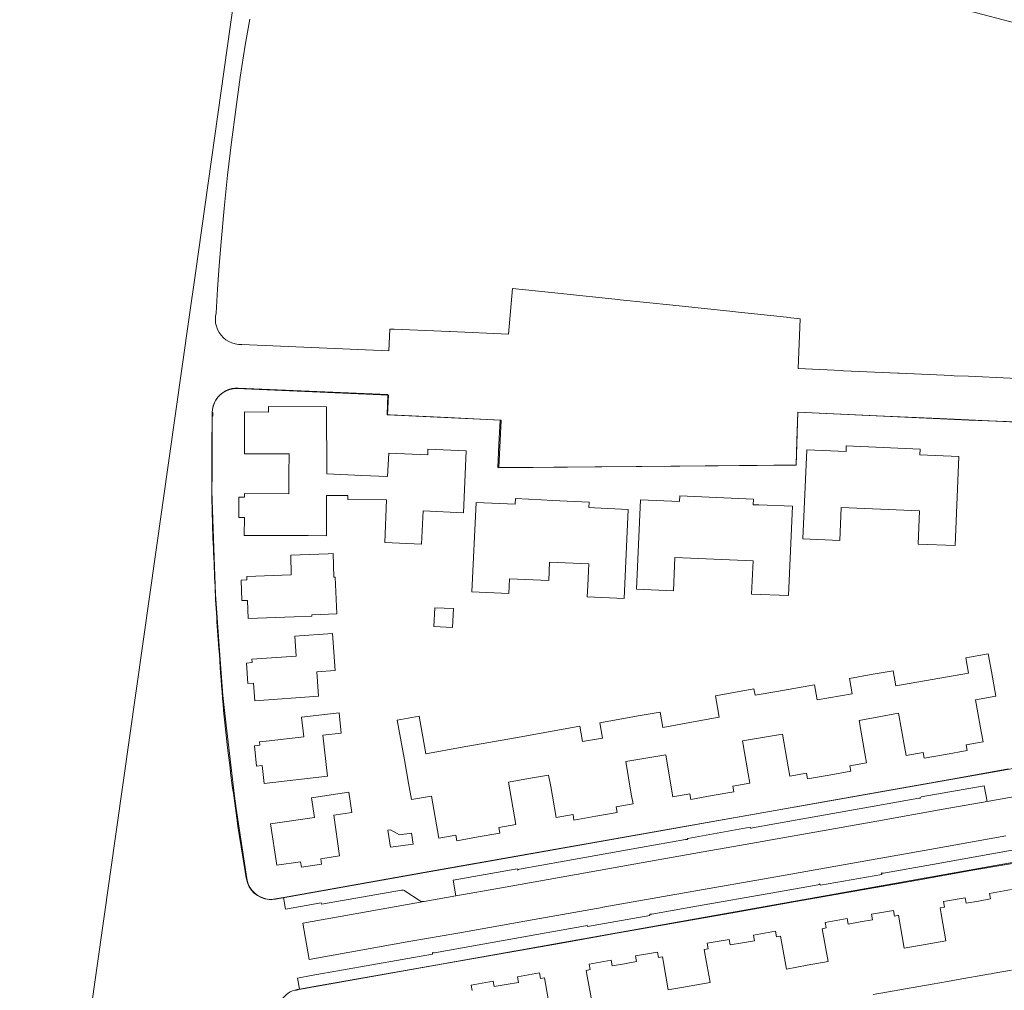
# Model space of a CAD drawing. Header units: metres. Extents: x 237319 to 238937, y 510065 to 511489.
# Tile 69 of 176: x 237648 to 237806, y 511071 to 511226. Entities that reach past the tile are written whole.
import ezdxf

# ---------------------------------------------------------------- set-up
doc = ezdxf.new("R2010")
doc.units = ezdxf.units.M
for name, color, linetype, lineweight in [('B-WE-FV-GELEIDING_WILDRASTER-G', 252, 'Continuous', 18), ('B-WE-KG-GRENS_PERCEEL-GV', 252, 'Continuous', 18), ('B-WE-OG-TERREIN_ERF-GV', 252, 'Continuous', 18), ('B-WE-VH-GESLOTENVERHARDING-GV', 252, 'Continuous', 18), ('B-WE-VH-OPENVERHARDING-GV', 252, 'Continuous', 18)]:
    doc.layers.add(name, color=color, linetype=linetype, lineweight=lineweight)

# ---------------------------------------------------------------- blocks, each defined once
blk = doc.blocks.new('brk-2025')
at = {"layer": 'B-WE-KG-GRENS_PERCEEL-GV', "flags": 128}
for points in [[(237684.79, 511248.17), (237681.61, 511225.45), (237676, 511185.6), (237674.943, 511178.17), (237659.087, 511066.729), (237647.81, 510987.466), (237648.509, 510987.57), (237682.265, 510992.608), (237686.746, 510960.788), (237714.175, 510891.24), (237722.571, 510874.536), (237726.179, 510867.358)], [(237792.188, 511229.7), (237807.654, 511225.6)], [(237813.244, 511168.487), (237799.852, 511169.085), (237797.56, 511169.188), (237797.119, 511169.208), (237788.777, 511169.583), (237788.528, 511169.594), (237779.823, 511169.985), (237779.538, 511169.998), (237772.559, 511170.312), (237772.9, 511178.314), (237770.901, 511178.524), (237770.704, 511178.545), (237761.992, 511179.462), (237761.618, 511179.501), (237752.968, 511180.41), (237752.505, 511180.459), (237744.042, 511181.349), (237743.209, 511181.437), (237735.034, 511182.297), (237734.571, 511182.346), (237726.761, 511183.167), (237726.132, 511175.839), (237716.779, 511176.242), (237716.67, 511176.247), (237707.805, 511176.629), (237707.11, 511176.659), (237706.99, 511173.159), (237683.409, 511174.184), (237682.87, 511174.195), (237682.337, 511174.278), (237681.819, 511174.43), (237681.327, 511174.65), (237680.868, 511174.933), (237680.45, 511175.275), (237680.082, 511175.669), (237679.769, 511176.108), (237679.517, 511176.585), (237679.33, 511177.092), (237679.213, 511177.618), (237679.166, 511178.155), (237679.191, 511178.694), (237679.287, 511179.225), (237679.513, 511183.021), (237679.777, 511186.814), (237680.079, 511190.605), (237680.57, 511195.949), (237681.136, 511201.287), (237681.777, 511206.615), (237682.435, 511211.805), (237683.165, 511216.985), (237683.967, 511222.155), (237684.666, 511226.322)], [(237806.258, 511106.182), (237796.858, 511104.514), (237787.544, 511102.861), (237778.186, 511101.2), (237768.88, 511099.548), (237759.531, 511097.889), (237750.227, 511096.238), (237740.864, 511094.576), (237731.531, 511092.92), (237722.183, 511091.261), (237712.766, 511089.59), (237688.822, 511085.323), (237688.298, 511085.269), (237687.772, 511085.285), (237687.253, 511085.369), (237686.749, 511085.52), (237686.269, 511085.736), (237685.821, 511086.013), (237685.414, 511086.346), (237685.053, 511086.73), (237684.746, 511087.158), (237684.498, 511087.622), (237684.312, 511088.114), (237684.193, 511088.627), (237682.525, 511099.82), (237682.224, 511101.844), (237680.913, 511113.202), (237680.366, 511117.937), (237679.737, 511126.581), (237679.185, 511134.187), (237678.985, 511140.065), (237678.622, 511150.728), (237678.632, 511153.524), (237678.666, 511163.302), (237678.713, 511163.83), (237678.829, 511164.347), (237679.013, 511164.844), (237679.261, 511165.312), (237679.569, 511165.743), (237679.932, 511166.129), (237680.342, 511166.464), (237680.794, 511166.742), (237681.278, 511166.957), (237681.786, 511167.106), (237682.31, 511167.186), (237682.84, 511167.196), (237706.806, 511166.15), (237706.685, 511162.929), (237707.208, 511162.905), (237716.42, 511162.473), (237721.656, 511162.228), (237724.811, 511162.081), (237724.618, 511158.182), (237724.446, 511154.455), (237733.436, 511154.535), (237746.582, 511154.653), (237747.494, 511154.661), (237759.748, 511154.766), (237772.24, 511154.873), (237772.354, 511158.75), (237772.495, 511163.342), (237786.419, 511162.706), (237795.25, 511162.303), (237799.859, 511162.087), (237818.5, 511161.215)], [(237692.024, 511070.716), (237692.552, 511070.856), (237715.391, 511074.891), (237724.856, 511076.564), (237734.32, 511078.237), (237743.783, 511079.91), (237753.246, 511081.583), (237762.71, 511083.256), (237772.173, 511084.929), (237781.635, 511086.602), (237791.099, 511088.275), (237800.562, 511089.948), (237810.091, 511091.582)]]:
    blk.add_lwpolyline(points, dxfattribs=at)
blk = doc.blocks.new('bgt-2025')
at = {"layer": 'B-WE-OG-TERREIN_ERF-GV'}
for points in [[(237682.631, 511167.119, 0.3127645), (237678.971, 511164.758)], [(237678.971, 511164.758, 0.0826454), (237678.648, 511163.32)], [(237678.594, 511157.696, -0.0018689), (237678.593, 511149.67)], [(237678.789, 511143.138, -0.0015955), (237679.051, 511136.855)], [(237679.051, 511136.855, 0.0109894), (237679.746, 511125.484)], [(237679.746, 511125.484, 0.0128912), (237681.103, 511109.585)], [(237681.103, 511109.585, 0.0048698), (237682.842, 511096.661)], [(237682.842, 511096.661, 0.0016612), (237684.121, 511088.75)], [(237684.121, 511088.75, 0.0523463), (237684.299, 511087.949)], [(237684.299, 511087.949, 0.3538466), (237688.467, 511085.295)], [(237692.263, 511070.85, 0.430619), (237689.252, 511066.119)]]:
    blk.add_lwpolyline(points, format="xyb", dxfattribs=at)
at = {"layer": 'B-WE-OG-TERREIN_ERF-GV', "flags": 128}
for points in [[(237822.611, 511161.232), (237799.925, 511162.075), (237772.525, 511163.341), (237772.254, 511154.874), (237768.665, 511154.862), (237724.593, 511154.421), (237724.948, 511162.076), (237706.753, 511162.911), (237706.892, 511166.059), (237684.951, 511167.004), (237682.631, 511167.119)], [(237678.648, 511163.32), (237678.78, 511163.301), (237678.752, 511162.678), (237678.641, 511162.667), (237678.594, 511157.696)], [(237688.467, 511085.295), (237690.074, 511085.566), (237712.5, 511089.587), (237780.113, 511101.5), (237831.517, 511110.602), (237831.306, 511112.085), (237829.393, 511125.493), (237828.54, 511133.446), (237827.97, 511139.43), (237827.562, 511144.428), (237827.254, 511149.402), (237826.954, 511155.286), (237826.866, 511157.018)], [(237678.593, 511149.67), (237678.789, 511143.138)], [(237834.208, 511096.066), (237829.912, 511095.302), (237810.159, 511091.789), (237715.353, 511074.93), (237695.028, 511071.316), (237692.641, 511070.914), (237692.263, 511070.85)], [(237806.747, 511073.956), (237803.675, 511073.413), (237803.498, 511073.382), (237803.048, 511073.303), (237798.202, 511072.446), (237796.489, 511072.144), (237794.027, 511071.709), (237784.574, 511070.04)], [(237720.344, 511070.68), (237720.179, 511071.555), (237723.703, 511072.187), (237723.852, 511071.316), (237725.793, 511071.655), (237727.733, 511071.994), (237727.578, 511072.88), (237731.107, 511073.496), (237731.254, 511072.601), (237731.904, 511072.715), (237732.06, 511071.827), (237732.82, 511067.483)], [(237739.528, 511068.653), (237738.771, 511072.997), (237738.611, 511073.916), (237739.251, 511074.028), (237739.096, 511074.915), (237742.618, 511075.532), (237742.779, 511074.639), (237744.718, 511074.988), (237746.657, 511075.338), (237746.497, 511076.223), (237750.013, 511076.857), (237750.168, 511075.97), (237750.808, 511076.082), (237750.964, 511075.191), (237751.734, 511070.788), (237755.087, 511071.382), (237758.44, 511071.975), (237757.67, 511076.332), (237757.508, 511077.245), (237758.157, 511077.359), (237758.001, 511078.246), (237761.526, 511078.868), (237761.685, 511077.989), (237763.62, 511078.33), (237765.555, 511078.671), (237765.399, 511079.557), (237768.915, 511080.176), (237769.071, 511079.288), (237769.73, 511079.405), (237770.674, 511074.113), (237774.019, 511074.722), (237777.364, 511075.331), (237776.405, 511080.594), (237777.055, 511080.708), (237776.9, 511081.594), (237780.428, 511082.212), (237780.585, 511081.33), (237782.52, 511081.669), (237784.466, 511082.009), (237784.311, 511082.895), (237787.833, 511083.512), (237787.981, 511082.623), (237788.631, 511082.737), (237789.555, 511077.477), (237792.903, 511078.068), (237796.252, 511078.659), (237795.489, 511082.982), (237795.321, 511083.932), (237796.001, 511084.052), (237795.845, 511084.938), (237799.347, 511085.556), (237799.5, 511084.671), (237801.444, 511085.015), (237803.387, 511085.359), (237803.23, 511086.246), (237806.732, 511086.864)]]:
    blk.add_lwpolyline(points, dxfattribs=at)
for points in [[(237718.945, 511147.24), (237712.459, 511147.512), (237712.22, 511142.217), (237706.315, 511142.484), (237706.615, 511149.303), (237700.392, 511149.324), (237700.381, 511149.977), (237696.997, 511149.989), (237696.988, 511143.552), (237694.018, 511143.562), (237683.804, 511143.598), (237683.814, 511146.453), (237682.914, 511146.456), (237682.926, 511149.75), (237683.826, 511149.746), (237683.827, 511150.293), (237690.957, 511150.284), (237690.968, 511153.469), (237690.979, 511156.654), (237683.84, 511156.681), (237683.847, 511163.371), (237687.697, 511163.367), (237687.698, 511164.267), (237696.973, 511164.219), (237697.007, 511153.45), (237702.652, 511153.201), (237706.779, 511153.019), (237706.945, 511156.782), (237713.204, 511156.489), (237713.244, 511157.388), (237719.369, 511157.126)], [(237786.181, 511157.685), (237792.098, 511157.431), (237792.059, 511156.532), (237798.327, 511156.263), (237797.713, 511141.968), (237791.804, 511142.22), (237792.021, 511147.521), (237785.752, 511147.792), (237779.482, 511148.064), (237779.244, 511142.769), (237773.337, 511143.035), (237773.967, 511157.319), (237780.237, 511157.038), (237780.264, 511157.939)], [(237745.306, 511147.766), (237744.666, 511133.478), (237738.764, 511133.735), (237738.845, 511135.597), (237738.994, 511139.03), (237732.719, 511139.32), (237732.596, 511136.351), (237726.308, 511136.629), (237726.204, 511134.316), (237720.282, 511134.583), (237720.95, 511148.881), (237727.213, 511148.592), (237727.255, 511149.491), (237731.44, 511149.296), (237733.179, 511149.215), (237739.063, 511148.941), (237739.024, 511148.042), (237739.903, 511148.003)], [(237759.071, 511139.771), (237752.807, 511140.038), (237752.567, 511134.743), (237746.656, 511135.011), (237747.279, 511149.301), (237753.55, 511149.028), (237753.589, 511149.927), (237759.499, 511149.665), (237765.409, 511149.402), (237765.374, 511148.503), (237766.249, 511148.469), (237771.645, 511148.259), (237771.01, 511133.952), (237765.104, 511134.209), (237765.334, 511139.504)], [(237691.797, 511130.576), (237684.42, 511130.312), (237684.329, 511133.193), (237683.429, 511133.157), (237683.301, 511136.429), (237684.21, 511136.47), (237684.192, 511137.016), (237691.32, 511137.259), (237691.237, 511140.451), (237697.255, 511140.666), (237698.063, 511140.695), (237698.159, 511136.925), (237698.37, 511136.924), (237698.633, 511131.021), (237694.637, 511130.878), (237694.644, 511130.678)], [(237714.314, 511131.984), (237717.312, 511131.866), (237717.195, 511128.868), (237714.197, 511128.986)], [(237691.909, 511127.449), (237697.92, 511127.893), (237698.367, 511121.969), (237695.415, 511121.746), (237695.71, 511117.829), (237685.492, 511117.072), (237685.295, 511119.93), (237684.398, 511119.864), (237684.155, 511123.135), (237685.053, 511123.216), (237685.017, 511123.757), (237692.139, 511124.276)], [(237794.048, 511120.521), (237799.855, 511121.542), (237799.434, 511123.983), (237803.02, 511124.634), (237803.528, 511121.799), (237804.234, 511117.857), (237800.98, 511117.27), (237801.896, 511112.167), (237802.194, 511110.504), (237799.497, 511110.02), (237799.651, 511109.125), (237796.188, 511108.516), (237792.746, 511107.911), (237792.588, 511108.807), (237789.887, 511108.323), (237789.624, 511109.788), (237788.673, 511115.095), (237785.494, 511114.525), (237782.344, 511113.961), (237783.277, 511108.65), (237783.534, 511107.187), (237780.849, 511106.702), (237781, 511105.821), (237777.542, 511105.209), (237774.084, 511104.597), (237773.927, 511105.484), (237771.208, 511105.017), (237770.951, 511106.504), (237770.042, 511111.778), (237766.839, 511111.226), (237763.636, 511110.673), (237764.545, 511105.404), (237764.806, 511103.893), (237762.098, 511103.425), (237762.256, 511102.539), (237758.805, 511101.924), (237755.353, 511101.308), (237755.202, 511102.194), (237752.508, 511101.716), (237752.236, 511103.283), (237751.337, 511108.464), (237748.13, 511107.908), (237744.923, 511107.351), (237745.827, 511102.145), (237746.1, 511100.572), (237743.394, 511100.102), (237743.551, 511099.216), (237740.122, 511098.609), (237736.637, 511097.993), (237736.483, 511098.878), (237733.795, 511098.395), (237732.905, 511103.378), (237732.578, 511105.211), (237729.35, 511104.629), (237726.122, 511104.046), (237727.344, 511097.275), (237724.606, 511096.781), (237724.761, 511095.894), (237721.308, 511095.29), (237717.856, 511094.686), (237717.701, 511095.573), (237715.002, 511095.1), (237713.824, 511101.828), (237710.621, 511101.268), (237710.141, 511103.926), (237709.473, 511107.633), (237708.321, 511113.988), (237711.81, 511114.621), (237712.898, 511108.619), (237718.746, 511109.662), (237728.153, 511111.34), (237734.314, 511112.438), (237737.558, 511113.012), (237737.993, 511110.554), (237741.232, 511111.131), (237740.79, 511113.584), (237746.924, 511114.674), (237750.449, 511115.3), (237750.885, 511112.848), (237756.671, 511113.89), (237759.923, 511114.475), (237759.321, 511117.889), (237765.475, 511119.009), (237765.658, 511118.006), (237769.135, 511118.614), (237775.207, 511119.675), (237775.634, 511117.232), (237781.213, 511118.207), (237780.771, 511120.657), (237784.289, 511121.289), (237787.806, 511121.921), (237788.241, 511119.499)], [(237687.006, 511103.867), (237686.681, 511106.709), (237685.787, 511106.609), (237685.422, 511109.865), (237686.316, 511109.978), (237686.247, 511110.518), (237687.334, 511110.641), (237693.341, 511111.322), (237692.983, 511114.482), (237698.985, 511115.182), (237699.344, 511111.924), (237696.412, 511111.601), (237697.137, 511105.02)], [(237694.588, 511101.568), (237700.573, 511102.472), (237701.047, 511099.229), (237698.128, 511098.803), (237699.084, 511092.257), (237696.048, 511091.801), (237696.181, 511090.911), (237692.957, 511090.428), (237692.824, 511091.318), (237688.996, 511090.744), (237688.003, 511097.367), (237695.059, 511098.423)], [(237707.232, 511093.647), (237706.83, 511096.399), (237707.232, 511096.45), (237708.655, 511095.615), (237710.623, 511095.894), (237710.891, 511094.152)]]:
    blk.add_lwpolyline(points, close=True, dxfattribs=at)
at = {"layer": 'B-WE-VH-GESLOTENVERHARDING-GV', "flags": 128}
blk.add_lwpolyline([(237808.514, 511101.974), (237802.838, 511100.962), (237795.795, 511099.718), (237785.178, 511097.827), (237772.827, 511095.627), (237762.28, 511093.749), (237758.244, 511093.046), (237747.732, 511091.17), (237735.476, 511088.983), (237725.049, 511087.122), (237717.714, 511085.845), (237712.621, 511084.946), (237693.188, 511081.494), (237694.219, 511075.664), (237710.516, 511078.569), (237718.019, 511079.899), (237730.266, 511082.07), (237741.134, 511083.997), (237741.277, 511084.022), (237745.217, 511084.727), (237755.853, 511086.606), (237768.061, 511088.763), (237778.624, 511090.629), (237782.516, 511091.321), (237793.667, 511093.301), (237805.874, 511095.469)], dxfattribs=at)
at = {"layer": 'B-WE-VH-OPENVERHARDING-GV', "flags": 128}
for points in [[(237835.775, 511112.804), (237833.272, 511112.365), (237831.306, 511112.085), (237831.517, 511110.602), (237780.113, 511101.5), (237712.5, 511089.587), (237690.074, 511085.566), (237690.417, 511083.713), (237696.133, 511084.734), (237696.195, 511084.497), (237708.991, 511086.766)], [(237765.27, 511096.767), (237772.412, 511098.035), (237784.757, 511100.227), (237791.897, 511101.495), (237792.186, 511101.509), (237792.263, 511101.696), (237802.399, 511103.472), (237802.838, 511100.962), (237808.514, 511101.974)], [(237713.947, 511076.773), (237713.974, 511076.531), (237694.527, 511073.105), (237692.343, 511072.682), (237692.641, 511070.914), (237695.028, 511071.316), (237715.353, 511074.93), (237810.159, 511091.789), (237829.912, 511095.302), (237829.598, 511097.069), (237810.389, 511093.651), (237810.315, 511093.865)], [(237727.886, 511090.111), (237735.046, 511091.391), (237747.313, 511093.585), (237754.51, 511094.872), (237754.773, 511094.863), (237754.906, 511095.054), (237764.888, 511096.831), (237764.958, 511096.634)], [(237809.988, 511093.718), (237806.301, 511093.063), (237794.092, 511090.894), (237786.264, 511089.504)], [(237709.612, 511086.615), (237711.861, 511085.106), (237712.034, 511085.006), (237712.224, 511084.945), (237712.423, 511084.925), (237712.621, 511084.946), (237717.714, 511085.845), (237717.254, 511088.344), (237727.537, 511090.198), (237727.595, 511089.993)], [(237785.928, 511089.528), (237785.972, 511089.283), (237776.164, 511087.538), (237776.06, 511087.763)], [(237775.759, 511087.637), (237768.491, 511086.352), (237756.279, 511084.194), (237749.127, 511082.93)], [(237748.788, 511082.939), (237748.796, 511082.682), (237738.818, 511080.916), (237738.766, 511081.161), (237738.48, 511081.042), (237730.689, 511079.656), (237718.451, 511077.479), (237714.303, 511076.741)]]:
    blk.add_lwpolyline(points, dxfattribs=at)
at = {"layer": 'B-WE-VH-OPENVERHARDING-GV'}
for points in [[(237764.958, 511096.634, -0.1002673), (237765.27, 511096.767)], [(237727.595, 511089.993, -0.0898942), (237727.886, 511090.111)], [(237786.264, 511089.504, -0.0951777), (237785.928, 511089.528)], [(237776.06, 511087.763, -0.0865163), (237775.759, 511087.637)], [(237708.991, 511086.766, -0.1726663), (237709.612, 511086.615)], [(237749.127, 511082.93, -0.0855638), (237748.788, 511082.939)], [(237714.303, 511076.741, -0.0785224), (237713.947, 511076.773)]]:
    blk.add_lwpolyline(points, format="xyb", dxfattribs=at)
at = {"layer": 'B-WE-KG-GRENS_PERCEEL-GV'}
blk.add_blockref('brk-2025', (0, 0), dxfattribs=at)

msp = doc.modelspace()

# ---------------------------------------------------------------- block references
at = {"layer": 'B-WE-FV-GELEIDING_WILDRASTER-G'}
msp.add_blockref('bgt-2025', (0, 0), dxfattribs=at)

doc.saveas('drawing.dxf')
